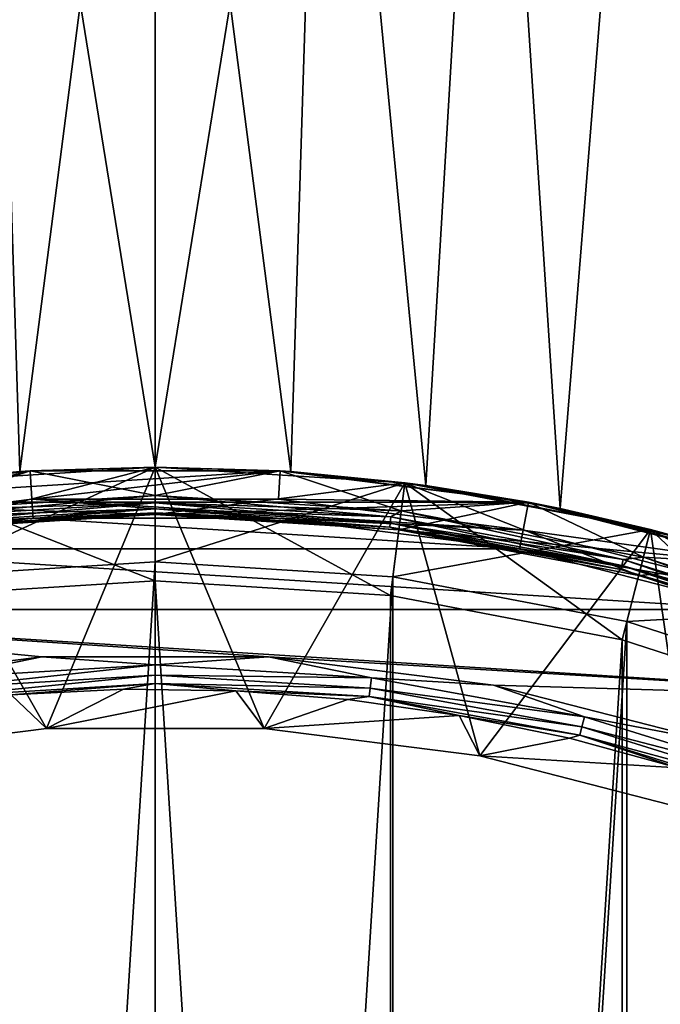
# Model space of a CAD drawing. Header units: metres. Extents: x -63.9 to 30, y -21 to 69.
# Tile 58 of 110: x -1.4 to 5.3, y 15.3 to 25.7. Entities that reach past the tile are written whole.
import ezdxf

# ---------------------------------------------------------------- set-up
doc = ezdxf.new("R2010")
doc.units = ezdxf.units.M
doc.layers.add('solid_SHOWER_ONO150MM_EU_AS_SW0001', color=7, linetype='CONTINUOUS')

msp = doc.modelspace()

# ---------------------------------------------------------------- linework, layer by layer
at = {"layer": 'solid_SHOWER_ONO150MM_EU_AS_SW0001'}
for points in [[(-1.778942, 32, -125.127235), (-2.854918, 20.805035, -125.330391), (-1.429577, 20.951284, -125.082016)], [(-1.778942, 32, 24.872765), (-1.429589, 20.951283, 24.917982), (0, 21, 25)], [(-0.000002, 32, 25), (-1.778942, 32, 24.872765), (0, 21, 25)], [(-0.000002, 32, -125), (-1.778942, 32, -125.127235), (-1.429577, 20.951284, -125.082016)], [(-1.778941, 32, 0.127234), (0.000002, 32), (-1.429596, 20.951283, 0.082019)], [(-1.778941, 32, -149.872772), (0.000002, 32, -150), (-1.429662, 20.951279, -149.917969)], [(0.000002, 32, -150), (-0.000035, 21, -150), (-1.429662, 20.951279, -149.917969)], [(0.000002, 32), (0, 21), (-1.429596, 20.951283, 0.082019)], [(-0.000002, 32, -125), (-1.429577, 20.951284, -125.082016), (0.000044, 21, -124.999992)], [(1.778942, 32, -149.872772), (1.429589, 20.951283, -149.917984), (-0.000035, 21, -150)], [(0.000002, 32, -150), (1.778942, 32, -149.872772), (-0.000035, 21, -150)], [(1.429597, 20.951283, 24.91798), (-0.000002, 32, 25), (0, 21, 25)], [(-0.000002, 32, -125), (0.000044, 21, -124.999992), (1.42967, 20.951279, -125.082024)], [(1.778941, 32, -125.127235), (-0.000002, 32, -125), (1.42967, 20.951279, -125.082024)], [(1.429597, 20.951283, 24.91798), (1.778941, 32, 24.872765), (-0.000002, 32, 25)], [(1.778942, 32, 0.127235), (1.429589, 20.951283, 0.082018), (0, 21)], [(0.000002, 32), (1.778942, 32, 0.127235), (0, 21)], [(1.778942, 32, -149.872772), (2.854931, 20.805033, -149.669601), (1.429589, 20.951283, -149.917984)], [(1.778942, 32, 0.127235), (2.854953, 20.805029, 0.330397), (1.429589, 20.951283, 0.082018)], [(1.429597, 20.951283, 24.91798), (2.854966, 20.805027, 24.6696), (1.778941, 32, 24.872765)], [(1.778941, 32, -125.127235), (1.42967, 20.951279, -125.082024), (2.855012, 20.805021, -125.330414)], [(3.521721, 32, -125.506363), (1.778941, 32, -125.127235), (2.855012, 20.805021, -125.330414)], [(2.854966, 20.805027, 24.6696), (3.521721, 32, 24.493641), (1.778941, 32, 24.872765)], [(1.778942, 32, -149.872772), (3.521719, 32, -149.493637), (2.854931, 20.805033, -149.669601)], [(1.778942, 32, 0.127235), (3.521719, 32, 0.506359), (2.854953, 20.805029, 0.330397)], [(3.521719, 32, -149.493637), (4.269374, 20.561432, -149.248291), (2.854931, 20.805033, -149.669601)], [(3.521719, 32, 0.506359), (4.269415, 20.561422, 0.751719), (2.854953, 20.805029, 0.330397)], [(2.854966, 20.805027, 24.6696), (4.269429, 20.56142, 24.248276), (3.521721, 32, 24.493641)], [(3.521721, 32, -125.506363), (2.855012, 20.805021, -125.330414), (4.26945, 20.561415, -125.75174)], [(3.521719, 32, -149.493637), (5.192786, 32, -148.870346), (4.269374, 20.561432, -149.248291)], [(3.521719, 32, 0.506359), (5.192786, 32, 1.129647), (4.269415, 20.561422, 0.751719)], [(5.192791, 32, -126.129646), (3.521721, 32, -125.506363), (4.26945, 20.561415, -125.75174)], [(4.269429, 20.56142, 24.248276), (5.192791, 32, 23.870352), (3.521721, 32, 24.493641)], [(5.192786, 32, -148.870346), (5.660556, 20.222712, -148.644867), (4.269374, 20.561432, -149.248291)], [(5.192786, 32, 1.129647), (5.660637, 20.222691, 1.355172), (4.269415, 20.561422, 0.751719)], [(4.269429, 20.56142, 24.248276), (5.660663, 20.222683, 23.644815), (5.192791, 32, 23.870352)], [(5.192791, 32, -126.129646), (4.26945, 20.561415, -125.75174), (5.660636, 20.222691, -126.355179)], [(5.192786, 32, -148.870346), (6.758078, 32, -148.015625), (5.660556, 20.222712, -148.644867)], [(5.192786, 32, 1.129647), (6.758078, 32, 1.984374), (5.660637, 20.222691, 1.355172)], [(6.758085, 32, -126.984375), (5.192791, 32, -126.129646), (5.660636, 20.222691, -126.355179)], [(5.660663, 20.222683, 23.644815), (6.758085, 32, 23.015621), (5.192791, 32, 23.870352)], [(-2.632393, 20.834354, -81.800003), (-1.429596, 20.951283, 0.082019), (0, 21)], [(0, 21, -81.800003), (-2.632393, 20.834354, -81.800003), (0, 21)], [(-2.569314, 20.338354, -81.800003), (-2.632393, 20.834354, -81.800003), (0, 21, -81.800003)], [(-2.632374, 20.834362, 35.799999), (0, 21, 35.799999), (-1.429589, 20.951283, 24.917982)], [(0, 19.799999, 37), (0, 21, 35.799999), (-2.632374, 20.834362, 35.799999)], [(-2.632092, 20.834398, -197.350006), (-1.14753, 18.239807, -197.350006), (0, 21, -197.350006)], [(-2.631998, 20.834408, -226.350006), (-2.632092, 20.834398, -197.350006), (0, 21, -197.350006)], [(-2.631998, 20.834408, -226.350006), (0, 21, -197.350006), (0, 21, -226.350006)], [(-2.631998, 20.834408, -226.350006), (0, 21, -226.350006), (-2.506658, 19.842295, -227.350006)], [(-2.569314, 20.338354, -81.800003), (0, 21, -81.800003), (0, 20.5, -81.800003)], [(-2.506658, 19.842295, -227.350006), (0, 21, -226.350006), (0, 20, -227.350006)], [(-1.429662, 20.951279, -149.917969), (-0.000035, 21, -150), (-1.318532, 20.958563, -160.5)], [(0, 21, 35.799999), (0, 21, 25), (-1.429589, 20.951283, 24.917982)], [(0.000044, 21, -124.999992), (-1.429577, 20.951284, -125.082016), (-1.318362, 20.958572, -82.599998)], [(-0.000035, 21, -150), (1.318362, 20.958572, -160.5), (-1.318532, 20.958563, -160.5)], [(0.000044, 21, -124.999992), (-1.318362, 20.958572, -82.599998), (1.318532, 20.958563, -82.599998)], [(0, 21, -197.350006), (-1.14753, 18.239807, -197.350006), (1.14753, 18.239807, -197.350006)], [(-0.000035, 21, -150), (1.429589, 20.951283, -149.917984), (1.318362, 20.958572, -160.5)], [(1.429589, 20.951283, 0.082018), (0, 21, -81.800003), (0, 21)], [(2.632374, 20.834362, 35.799999), (0, 21, 25), (0, 21, 35.799999)], [(1.429597, 20.951283, 24.91798), (0, 21, 25), (2.632374, 20.834362, 35.799999)], [(2.481966, 19.64382, 37), (2.632374, 20.834362, 35.799999), (0, 21, 35.799999)], [(0, 19.799999, 37), (2.481966, 19.64382, 37), (0, 21, 35.799999)], [(0, 20.5, -81.800003), (0, 21, -81.800003), (2.632437, 20.834349, -81.800003)], [(1.429589, 20.951283, 0.082018), (2.632437, 20.834349, -81.800003), (0, 21, -81.800003)], [(2.632082, 20.8344, -197.350006), (0, 21, -197.350006), (1.14753, 18.239807, -197.350006)], [(0, 21, -226.350006), (0, 21, -197.350006), (2.632082, 20.8344, -197.350006)], [(2.631998, 20.834408, -226.350006), (0, 21, -226.350006), (2.632082, 20.8344, -197.350006)], [(0, 20, -227.350006), (0, 21, -226.350006), (2.631998, 20.834408, -226.350006)], [(1.42967, 20.951279, -125.082024), (0.000044, 21, -124.999992), (1.318532, 20.958563, -82.599998)], [(-1.318772, 20.958551, -161.300003), (-1.318788, 20.958549, -195), (-3.93525, 20.627987, -195)], [(-3.935237, 20.627989, -161.300003), (-1.318772, 20.958551, -161.300003), (-3.93525, 20.627987, -195)], [(-3.93525, 20.627987, -195), (-1.318788, 20.958549, -195), (-3.879019, 20.333303, -195.300003)], [(-3.935237, 20.627989, -161.300003), (3.935237, 20.627989, -161.300003), (1.318772, 20.958551, -161.300003)], [(-3.935237, 20.627989, -161.300003), (1.318772, 20.958551, -161.300003), (-1.318772, 20.958551, -161.300003)], [(-1.429662, 20.951279, -149.917969), (-1.318532, 20.958563, -160.5), (-3.934853, 20.628063, -160.5)], [(-2.594133, 20.536808, -160.5), (-3.934853, 20.628063, -160.5), (-1.318532, 20.958563, -160.5)], [(-2.594133, 20.536808, -82.599998), (-1.318362, 20.958572, -82.599998), (-3.934633, 20.628103, -82.599998)], [(-2.854918, 20.805035, -125.330391), (-3.934633, 20.628103, -82.599998), (-1.318362, 20.958572, -82.599998)], [(-1.318788, 20.958549, -195), (-1.299932, 20.659143, -195.300003), (-3.879019, 20.333303, -195.300003)], [(-1.429577, 20.951284, -125.082016), (-2.854918, 20.805035, -125.330391), (-1.318362, 20.958572, -82.599998)], [(-2.594133, 20.536808, -82.599998), (0, 20.700001, -82.599998), (-1.318362, 20.958572, -82.599998)], [(-2.594133, 20.536808, -160.5), (-1.318532, 20.958563, -160.5), (0, 20.700001, -160.5)], [(1.318772, 20.958551, -161.300003), (1.318788, 20.958549, -195), (-1.318788, 20.958549, -195)], [(-1.318772, 20.958551, -161.300003), (1.318772, 20.958551, -161.300003), (-1.318788, 20.958549, -195)], [(-1.318788, 20.958549, -195), (1.318788, 20.958549, -195), (-1.299932, 20.659143, -195.300003)], [(0, 20.700001, -160.5), (-1.318532, 20.958563, -160.5), (1.318362, 20.958572, -160.5)], [(0, 20.700001, -82.599998), (1.318532, 20.958563, -82.599998), (-1.318362, 20.958572, -82.599998)], [(1.318788, 20.958549, -195), (1.299932, 20.659143, -195.300003), (-1.299932, 20.659143, -195.300003)], [(2.594378, 20.536777, -160.5), (0, 20.700001, -160.5), (1.318362, 20.958572, -160.5)], [(0, 20.700001, -82.599998), (2.594378, 20.536777, -82.599998), (1.318532, 20.958563, -82.599998)], [(1.318788, 20.958549, -195), (3.93525, 20.627987, -195), (1.299932, 20.659143, -195.300003)], [(2.854931, 20.805033, -149.669601), (3.934633, 20.628103, -160.5), (1.318362, 20.958572, -160.5)], [(2.594378, 20.536777, -160.5), (1.318362, 20.958572, -160.5), (3.934633, 20.628103, -160.5)], [(1.429589, 20.951283, -149.917984), (2.854931, 20.805033, -149.669601), (1.318362, 20.958572, -160.5)], [(2.594378, 20.536777, -82.599998), (3.934853, 20.628063, -82.599998), (1.318532, 20.958563, -82.599998)], [(1.42967, 20.951279, -125.082024), (1.318532, 20.958563, -82.599998), (3.934853, 20.628063, -82.599998)], [(1.318772, 20.958551, -161.300003), (3.935237, 20.627989, -161.300003), (1.318788, 20.958549, -195)], [(3.935237, 20.627989, -161.300003), (3.93525, 20.627987, -195), (1.318788, 20.958549, -195)], [(2.854953, 20.805029, 0.330397), (2.632437, 20.834349, -81.800003), (1.429589, 20.951283, 0.082018)], [(1.429597, 20.951283, 24.91798), (2.632374, 20.834362, 35.799999), (2.854966, 20.805027, 24.6696)], [(2.855012, 20.805021, -125.330414), (1.42967, 20.951279, -125.082024), (3.934853, 20.628063, -82.599998)], [(-2.632092, 20.834398, -197.350006), (-3.424535, 17.952156, -197.350006), (-1.14753, 18.239807, -197.350006)], [(-2.482008, 19.643816, 37), (0, 19.799999, 37), (-2.632374, 20.834362, 35.799999)], [(2.506658, 19.842295, -227.350006), (0, 20, -227.350006), (2.631998, 20.834408, -226.350006)], [(2.569314, 20.338354, -81.800003), (0, 20.5, -81.800003), (2.632437, 20.834349, -81.800003)], [(2.632082, 20.8344, -197.350006), (1.14753, 18.239807, -197.350006), (3.424535, 17.952156, -197.350006)], [(2.481966, 19.64382, 37), (4.924092, 19.177933, 37), (2.632374, 20.834362, 35.799999)], [(2.506658, 19.842295, -227.350006), (2.631998, 20.834408, -226.350006), (5.222487, 20.340246, -226.350006)], [(5.098122, 19.855959, -81.800003), (2.569314, 20.338354, -81.800003), (2.632437, 20.834349, -81.800003)], [(5.222487, 20.340246, -226.350006), (2.631998, 20.834408, -226.350006), (2.632082, 20.8344, -197.350006)], [(5.222691, 20.340193, -197.350006), (2.632082, 20.8344, -197.350006), (3.424535, 17.952156, -197.350006)], [(5.222487, 20.340246, -226.350006), (2.632082, 20.8344, -197.350006), (5.222691, 20.340193, -197.350006)], [(4.924092, 19.177933, 37), (5.222533, 20.340235, 35.799999), (2.632374, 20.834362, 35.799999)], [(2.854966, 20.805027, 24.6696), (2.632374, 20.834362, 35.799999), (5.222533, 20.340235, 35.799999)], [(5.098122, 19.855959, -81.800003), (2.632437, 20.834349, -81.800003), (5.222583, 20.340216, -81.800003)], [(4.269415, 20.561422, 0.751719), (5.222583, 20.340216, -81.800003), (2.632437, 20.834349, -81.800003)], [(4.269415, 20.561422, 0.751719), (2.632437, 20.834349, -81.800003), (2.854953, 20.805029, 0.330397)], [(2.854931, 20.805033, -149.669601), (4.269374, 20.561432, -149.248291), (3.934633, 20.628103, -160.5)], [(2.854966, 20.805027, 24.6696), (5.222533, 20.340235, 35.799999), (4.269429, 20.56142, 24.248276)], [(4.26945, 20.561415, -125.75174), (2.855012, 20.805021, -125.330414), (3.934853, 20.628063, -82.599998)], [(0, 20.623608, -82.584839), (0, 20.700001, -82.599998), (-2.594133, 20.536808, -82.599998)], [(-2.485884, 20.473095, -160.515228), (-2.594133, 20.536808, -160.5), (0, 20.700001, -160.5)], [(0, 20.623463, -160.515228), (-2.485884, 20.473095, -160.515228), (0, 20.700001, -160.5)], [(2.485901, 20.47324, -82.584839), (2.594378, 20.536777, -82.599998), (0, 20.700001, -82.599998)], [(2.485901, 20.47324, -82.584839), (0, 20.700001, -82.599998), (0, 20.623608, -82.584839)], [(2.594378, 20.536777, -160.5), (0, 20.623463, -160.515228), (0, 20.700001, -160.5)], [(-3.935237, 20.627989, -161.300003), (-2.569313, 20.338354, -161.300003), (0, 20.5, -161.300003)], [(-3.935237, 20.627989, -161.300003), (0, 20.5, -161.300003), (3.935237, 20.627989, -161.300003)], [(-1.287218, 20.459547, -195.300003), (-3.879019, 20.333303, -195.300003), (-1.299932, 20.659143, -195.300003)], [(-2.485901, 20.47324, -82.584839), (0, 20.623608, -82.584839), (-2.594133, 20.536808, -82.599998)], [(0, 20.558634, -82.541473), (0, 20.623608, -82.584839), (-2.485901, 20.47324, -82.584839)], [(-2.478056, 20.408628, -160.55864), (-2.485884, 20.473095, -160.515228), (0, 20.623463, -160.515228)], [(-2.478056, 20.408628, -160.55864), (0, 20.623463, -160.515228), (0, 20.558523, -160.55864)], [(-1.299932, 20.659143, -195.300003), (1.299932, 20.659143, -195.300003), (3.879019, 20.333303, -195.300003)], [(1.287218, 20.459547, -195.300003), (-1.299932, 20.659143, -195.300003), (3.879019, 20.333303, -195.300003)], [(1.287218, 20.459547, -195.300003), (-1.287218, 20.459547, -195.300003), (-1.299932, 20.659143, -195.300003)], [(3.935237, 20.627989, -161.300003), (0, 20.5, -161.300003), (2.569313, 20.338354, -161.300003)], [(2.47807, 20.408739, -82.541473), (0, 20.623608, -82.584839), (0, 20.558634, -82.541473)], [(2.47807, 20.408739, -82.541473), (2.485901, 20.47324, -82.584839), (0, 20.623608, -82.584839)], [(2.485884, 20.473095, -160.515228), (0, 20.558523, -160.55864), (0, 20.623463, -160.515228)], [(2.485884, 20.473095, -160.515228), (0, 20.623463, -160.515228), (2.594378, 20.536777, -160.5)], [(3.93525, 20.627987, -195), (3.879019, 20.333303, -195.300003), (1.299932, 20.659143, -195.300003)], [(3.935237, 20.627989, -161.300003), (2.569313, 20.338354, -161.300003), (6.489504, 19.972136, -161.300003)], [(2.594378, 20.536777, -160.5), (3.934633, 20.628103, -160.5), (5.147868, 20.049675, -160.5)], [(2.594378, 20.536777, -82.599998), (5.147867, 20.049675, -82.599998), (3.934853, 20.628063, -82.599998)], [(3.93525, 20.627987, -195), (6.489495, 19.972141, -195), (3.879019, 20.333303, -195.300003)], [(5.660556, 20.222712, -148.644867), (6.489182, 19.972246, -160.5), (3.934633, 20.628103, -160.5)], [(5.147868, 20.049675, -160.5), (3.934633, 20.628103, -160.5), (6.489182, 19.972246, -160.5)], [(4.269374, 20.561432, -149.248291), (5.660556, 20.222712, -148.644867), (3.934633, 20.628103, -160.5)], [(5.147867, 20.049675, -82.599998), (6.489416, 19.972168, -82.599998), (3.934853, 20.628063, -82.599998)], [(4.26945, 20.561415, -125.75174), (3.934853, 20.628063, -82.599998), (6.489416, 19.972168, -82.599998)], [(3.935237, 20.627989, -161.300003), (6.489504, 19.972136, -161.300003), (3.93525, 20.627987, -195)], [(6.489504, 19.972136, -161.300003), (6.489495, 19.972141, -195), (3.93525, 20.627987, -195)], [(0, 20.515163, -160.623611), (0, 20.5, -160.699997), (-2.569332, 20.33835, -160.699997)], [(-2.47283, 20.365585, -160.623611), (0, 20.515163, -160.623611), (-2.569332, 20.33835, -160.699997)], [(-2.569313, 20.338354, -161.300003), (-2.569332, 20.33835, -160.699997), (0, 20.5, -160.699997)], [(-2.569331, 20.338352, -82.400002), (-2.569314, 20.338354, -81.800003), (0, 20.5, -81.800003)], [(0, 20.5, -82.400002), (-2.569331, 20.338352, -82.400002), (0, 20.5, -81.800003)], [(-2.472837, 20.365644, -82.47654), (-2.569331, 20.338352, -82.400002), (0, 20.5, -82.400002)], [(-2.569313, 20.338354, -161.300003), (0, 20.5, -160.699997), (0, 20.5, -161.300003)], [(-2.47807, 20.408739, -82.541473), (0, 20.558634, -82.541473), (-2.485901, 20.47324, -82.584839)], [(-2.47807, 20.408739, -82.541473), (0, 20.515224, -82.47654), (0, 20.558634, -82.541473)], [(-2.47807, 20.408739, -82.541473), (-2.472837, 20.365644, -82.47654), (0, 20.515224, -82.47654)], [(-2.478056, 20.408628, -160.55864), (0, 20.558523, -160.55864), (-2.47283, 20.365585, -160.623611)], [(0, 20.515224, -82.47654), (-2.472837, 20.365644, -82.47654), (0, 20.5, -82.400002)], [(0, 20.558523, -160.55864), (0, 20.515163, -160.623611), (-2.47283, 20.365585, -160.623611)], [(2.472837, 20.365644, -82.47654), (0, 20.558634, -82.541473), (0, 20.515224, -82.47654)], [(2.47807, 20.408739, -82.541473), (0, 20.558634, -82.541473), (2.472837, 20.365644, -82.47654)], [(2.478056, 20.408628, -160.55864), (0, 20.515163, -160.623611), (0, 20.558523, -160.55864)], [(2.478056, 20.408628, -160.55864), (0, 20.558523, -160.55864), (2.485884, 20.473095, -160.515228)], [(2.569345, 20.33835, -82.400002), (0, 20.515224, -82.47654), (0, 20.5, -82.400002)], [(2.472837, 20.365644, -82.47654), (0, 20.515224, -82.47654), (2.569345, 20.33835, -82.400002)], [(2.47283, 20.365585, -160.623611), (0, 20.5, -160.699997), (0, 20.515163, -160.623611)], [(2.478056, 20.408628, -160.55864), (2.47283, 20.365585, -160.623611), (0, 20.515163, -160.623611)], [(0, 20.5, -82.400002), (0, 20.5, -81.800003), (2.569314, 20.338354, -81.800003)], [(2.569345, 20.33835, -82.400002), (0, 20.5, -82.400002), (2.569314, 20.338354, -81.800003)], [(2.569333, 20.33835, -160.699997), (0, 20.5, -161.300003), (0, 20.5, -160.699997)], [(2.569313, 20.338354, -161.300003), (0, 20.5, -161.300003), (2.569333, 20.33835, -160.699997)], [(2.47283, 20.365585, -160.623611), (2.569333, 20.33835, -160.699997), (0, 20.5, -160.699997)], [(2.478056, 20.408628, -160.55864), (2.485884, 20.473095, -160.515228), (4.935518, 20.024183, -160.515228)], [(4.920003, 19.961237, -82.541473), (2.485901, 20.47324, -82.584839), (2.47807, 20.408739, -82.541473)], [(4.935518, 20.024183, -160.515228), (2.485884, 20.473095, -160.515228), (2.594378, 20.536777, -160.5)], [(2.485901, 20.47324, -82.584839), (4.935553, 20.024324, -82.584839), (2.594378, 20.536777, -82.599998)], [(4.920003, 19.961237, -82.541473), (4.935553, 20.024324, -82.584839), (2.485901, 20.47324, -82.584839)], [(4.935553, 20.024324, -82.584839), (5.147867, 20.049675, -82.599998), (2.594378, 20.536777, -82.599998)], [(4.935518, 20.024183, -160.515228), (2.594378, 20.536777, -160.5), (5.147868, 20.049675, -160.5)], [(5.660637, 20.222691, 1.355172), (5.222583, 20.340216, -81.800003), (4.269415, 20.561422, 0.751719)], [(4.269429, 20.56142, 24.248276), (5.222533, 20.340235, 35.799999), (5.660663, 20.222683, 23.644815)], [(5.660636, 20.222691, -126.355179), (4.26945, 20.561415, -125.75174), (6.489416, 19.972168, -82.599998)], [(-1.287218, 20.459547, -195.300003), (-3.841329, 20.136887, -195.300003), (-3.879019, 20.333303, -195.300003)], [(-3.841501, 20.136852, -196.100006), (-3.841329, 20.136887, -195.300003), (-1.287218, 20.459547, -195.300003)], [(-1.287236, 20.459547, -196.100006), (-3.841501, 20.136852, -196.100006), (-1.287218, 20.459547, -195.300003)], [(3.841492, 20.136854, -196.100006), (-3.841501, 20.136852, -196.100006), (-1.287236, 20.459547, -196.100006)], [(1.287218, 20.459549, -196.100006), (-1.287236, 20.459547, -196.100006), (1.287218, 20.459547, -195.300003)], [(3.841492, 20.136854, -196.100006), (-1.287236, 20.459547, -196.100006), (1.287218, 20.459549, -196.100006)], [(-1.287236, 20.459547, -196.100006), (-1.287218, 20.459547, -195.300003), (1.287218, 20.459547, -195.300003)], [(1.287218, 20.459549, -196.100006), (1.287218, 20.459547, -195.300003), (3.841329, 20.136887, -195.300003)], [(3.841492, 20.136854, -196.100006), (1.287218, 20.459549, -196.100006), (3.841329, 20.136887, -195.300003)], [(3.841329, 20.136887, -195.300003), (1.287218, 20.459547, -195.300003), (3.879019, 20.333303, -195.300003)], [(4.919977, 19.96113, -160.55864), (2.47283, 20.365585, -160.623611), (2.478056, 20.408628, -160.55864)], [(2.47283, 20.365585, -160.623611), (4.9096, 19.919031, -160.623611), (2.569333, 20.33835, -160.699997)], [(4.919977, 19.96113, -160.55864), (4.9096, 19.919031, -160.623611), (2.47283, 20.365585, -160.623611)], [(2.47807, 20.408739, -82.541473), (2.472837, 20.365644, -82.47654), (4.909615, 19.919088, -82.47654)], [(4.909615, 19.919088, -82.47654), (2.472837, 20.365644, -82.47654), (2.569345, 20.33835, -82.400002)], [(4.919977, 19.96113, -160.55864), (2.478056, 20.408628, -160.55864), (4.935518, 20.024183, -160.515228)], [(4.920003, 19.961237, -82.541473), (2.47807, 20.408739, -82.541473), (4.909615, 19.919088, -82.47654)], [(4.973816, 19.371658, -227.350006), (2.506658, 19.842295, -227.350006), (5.222487, 20.340246, -226.350006)], [(2.569313, 20.338354, -161.300003), (2.569333, 20.33835, -160.699997), (5.098142, 19.855955, -160.699997)], [(5.098141, 19.855955, -161.300003), (2.569313, 20.338354, -161.300003), (5.098142, 19.855955, -160.699997)], [(6.489504, 19.972136, -161.300003), (2.569313, 20.338354, -161.300003), (5.098141, 19.855955, -161.300003)], [(2.569345, 20.33835, -82.400002), (2.569314, 20.338354, -81.800003), (5.098122, 19.855959, -81.800003)], [(4.9096, 19.919031, -160.623611), (5.098142, 19.855955, -160.699997), (2.569333, 20.33835, -160.699997)], [(2.569345, 20.33835, -82.400002), (5.098122, 19.855959, -81.800003), (5.098156, 19.855951, -82.400002)], [(4.909615, 19.919088, -82.47654), (2.569345, 20.33835, -82.400002), (5.098156, 19.855951, -82.400002)], [(5.222691, 20.340193, -197.350006), (3.424535, 17.952156, -197.350006), (5.647538, 17.38139, -197.350006)], [(3.841329, 20.136887, -195.300003), (3.879019, 20.333303, -195.300003), (6.396797, 19.686819, -195.300003)], [(6.489495, 19.972141, -195), (6.396797, 19.686819, -195.300003), (3.879019, 20.333303, -195.300003)], [(4.924092, 19.177933, 37), (7.288521, 18.409706, 37), (5.222533, 20.340235, 35.799999)], [(4.973816, 19.371658, -227.350006), (5.222487, 20.340246, -226.350006), (7.730616, 19.525307, -226.350006)], [(7.546539, 19.060423, -81.800003), (5.098122, 19.855959, -81.800003), (5.222583, 20.340216, -81.800003)], [(7.730616, 19.525307, -226.350006), (5.222487, 20.340246, -226.350006), (5.222691, 20.340193, -197.350006)], [(7.288521, 18.409706, 37), (7.730299, 19.525433, 35.799999), (5.222533, 20.340235, 35.799999)], [(5.660663, 20.222683, 23.644815), (5.222533, 20.340235, 35.799999), (7.730299, 19.525433, 35.799999)], [(7.546539, 19.060423, -81.800003), (5.222583, 20.340216, -81.800003), (7.730338, 19.525412, -81.800003)], [(7.007639, 19.796288, 2.14901), (7.730338, 19.525412, -81.800003), (5.222583, 20.340216, -81.800003)], [(7.007639, 19.796288, 2.14901), (5.222583, 20.340216, -81.800003), (5.660637, 20.222691, 1.355172)], [(7.730781, 19.525242, -197.350006), (5.222691, 20.340193, -197.350006), (5.647538, 17.38139, -197.350006)], [(7.730616, 19.525307, -226.350006), (5.222691, 20.340193, -197.350006), (7.730781, 19.525242, -197.350006)], [(6.335012, 19.496607, -196.100006), (-6.335011, 19.496607, -196.100006), (-3.841501, 20.136852, -196.100006)], [(6.335012, 19.496607, -196.100006), (-3.841501, 20.136852, -196.100006), (3.841492, 20.136854, -196.100006)], [(6.334831, 19.496664, -195.300003), (3.841329, 20.136887, -195.300003), (6.396797, 19.686819, -195.300003)], [(3.841492, 20.136854, -196.100006), (3.841329, 20.136887, -195.300003), (6.334831, 19.496664, -195.300003)], [(6.335012, 19.496607, -196.100006), (3.841492, 20.136854, -196.100006), (6.334831, 19.496664, -195.300003)], [(7.313181, 19.283274, -160.515228), (4.935518, 20.024183, -160.515228), (5.147868, 20.049675, -160.5)], [(4.935553, 20.024324, -82.584839), (7.313232, 19.283409, -82.584839), (5.147867, 20.049675, -82.599998)], [(5.147867, 20.049675, -82.599998), (7.620181, 19.24637, -82.599998), (6.489416, 19.972168, -82.599998)], [(7.313232, 19.283409, -82.584839), (7.620181, 19.24637, -82.599998), (5.147867, 20.049675, -82.599998)], [(5.147868, 20.049675, -160.5), (6.489182, 19.972246, -160.5), (7.620182, 19.24637, -160.5)], [(7.313181, 19.283274, -160.515228), (5.147868, 20.049675, -160.5), (7.620182, 19.24637, -160.5)], [(-2.506658, -19.842295, -227.350006), (0, 20, -227.350006), (0, -20, -227.350006)], [(-2.506658, -19.842295, -227.350006), (-2.506658, 19.842295, -227.350006), (0, 20, -227.350006)], [(0, -20, -227.350006), (0, 20, -227.350006), (2.506658, 19.842295, -227.350006)], [(7.290153, 19.222553, -160.55864), (4.9096, 19.919031, -160.623611), (4.919977, 19.96113, -160.55864)], [(4.920003, 19.961237, -82.541473), (4.909615, 19.919088, -82.47654), (7.274799, 19.182068, -82.47654)], [(4.919977, 19.96113, -160.55864), (4.935518, 20.024183, -160.515228), (7.313181, 19.283274, -160.515228)], [(7.290153, 19.222553, -160.55864), (4.919977, 19.96113, -160.55864), (7.313181, 19.283274, -160.515228)], [(7.290192, 19.222656, -82.541473), (4.935553, 20.024324, -82.584839), (4.920003, 19.961237, -82.541473)], [(7.290192, 19.222656, -82.541473), (4.920003, 19.961237, -82.541473), (7.274799, 19.182068, -82.47654)], [(7.290192, 19.222656, -82.541473), (7.313232, 19.283409, -82.584839), (4.935553, 20.024324, -82.584839)], [(6.489504, 19.972136, -161.300003), (5.098141, 19.855955, -161.300003), (7.546569, 19.060411, -161.300003)], [(0, -20, -227.350006), (2.506658, 19.842295, -227.350006), (2.506658, -19.842295, -227.350006)], [(2.506658, -19.842295, -227.350006), (2.506658, 19.842295, -227.350006), (4.973816, 19.371658, -227.350006)], [(4.9096, 19.919031, -160.623611), (7.274777, 19.182011, -160.623611), (5.098142, 19.855955, -160.699997)], [(7.290153, 19.222553, -160.55864), (7.274777, 19.182011, -160.623611), (4.9096, 19.919031, -160.623611)], [(7.274799, 19.182068, -82.47654), (4.909615, 19.919088, -82.47654), (5.098156, 19.855951, -82.400002)], [(5.098156, 19.855951, -82.400002), (5.098122, 19.855959, -81.800003), (7.546539, 19.060423, -81.800003)], [(5.098141, 19.855955, -161.300003), (5.098142, 19.855955, -160.699997), (7.546559, 19.060415, -160.699997)], [(7.546569, 19.060411, -161.300003), (5.098141, 19.855955, -161.300003), (7.546559, 19.060415, -160.699997)], [(7.274777, 19.182011, -160.623611), (7.546559, 19.060415, -160.699997), (5.098142, 19.855955, -160.699997)], [(5.098156, 19.855951, -82.400002), (7.546539, 19.060423, -81.800003), (7.546566, 19.060413, -82.400002)], [(7.274799, 19.182068, -82.47654), (5.098156, 19.855951, -82.400002), (7.546566, 19.060413, -82.400002)], [(-2.482008, 19.643816, 37), (0, -19.799999, 37), (0, 19.799999, 37)], [(0, 19.799999, 37), (0, -19.799999, 37), (2.482008, -19.643816, 37)], [(0, 19.799999, 37), (2.482008, -19.643816, 37), (2.481966, 19.64382, 37)], [(-2.481966, -19.64382, 37), (0, -19.799999, 37), (-2.482008, 19.643816, 37)], [(2.481966, 19.64382, 37), (2.482008, -19.643816, 37), (4.924092, 19.177933, 37)], [(8.728641, 18.548874, -196.100006), (-6.335011, 19.496607, -196.100006), (6.335012, 19.496607, -196.100006)], [(1.195294, 18.997253, -196.100006), (-6.335011, 19.496607, -196.100006), (8.728641, 18.548874, -196.100006)], [(-1.195097, 18.997265, -196.100006), (-3.566674, 18.697678, -196.100006), (-6.335011, 19.496607, -196.100006)], [(1.195294, 18.997253, -196.100006), (-1.195097, 18.997265, -196.100006), (-6.335011, 19.496607, -196.100006)], [(7.362479, 18.595533, -227.350006), (4.973816, 19.371658, -227.350006), (7.730616, 19.525307, -226.350006)], [(2.506658, -19.842295, -227.350006), (4.973816, 19.371658, -227.350006), (4.973816, -19.371658, -227.350006)], [(4.973816, -19.371658, -227.350006), (4.973816, 19.371658, -227.350006), (7.362479, 18.595533, -227.350006)], [(4.924092, 19.177933, 37), (2.482008, -19.643816, 37), (4.924134, -19.177921, 37)], [(4.924092, 19.177933, 37), (4.924134, -19.177921, 37), (7.288521, 18.409706, 37)], [(-2.279832, 18.776102, -196.118683), (-3.566674, 18.697678, -196.100006), (-1.195097, 18.997265, -196.100006)], [(0, 18.914007, -196.118683), (-2.279832, 18.776102, -196.118683), (-1.195097, 18.997265, -196.100006)], [(-2.266593, 18.667074, -196.173187), (-2.279832, 18.776102, -196.118683), (0, 18.914007, -196.118683)], [(0, 18.804176, -196.173187), (-2.266593, 18.667074, -196.173187), (0, 18.914007, -196.118683)], [(0, 18.914007, -196.118683), (-1.195097, 18.997265, -196.100006), (1.195294, 18.997253, -196.100006)], [(2.279832, 18.776102, -196.118683), (0, 18.914007, -196.118683), (1.195294, 18.997253, -196.100006)], [(0, 18.804176, -196.173187), (0, 18.914007, -196.118683), (2.279832, 18.776102, -196.118683)], [(3.566868, 18.697641, -196.100006), (1.195294, 18.997253, -196.100006), (8.728641, 18.548874, -196.100006)], [(2.279832, 18.776102, -196.118683), (1.195294, 18.997253, -196.100006), (3.566868, 18.697641, -196.100006)], [(0, 18.804176, -196.173187), (-2.255967, 18.579557, -196.258408), (-2.266593, 18.667074, -196.173187)], [(0, 18.804176, -196.173187), (0, 18.716019, -196.258408), (-2.255967, 18.579557, -196.258408)], [(2.266593, 18.667074, -196.173187), (0, 18.716019, -196.258408), (0, 18.804176, -196.173187)], [(2.266593, 18.667074, -196.173187), (0, 18.804176, -196.173187), (2.279832, 18.776102, -196.118683)], [(-2.255967, 18.579557, -196.258408), (0, 18.716019, -196.258408), (-1.519073, 18.595915, -196.366211)], [(0, 18.716019, -196.258408), (-0.335023, 18.65485, -196.366211), (-1.519073, 18.595915, -196.366211)], [(0, 18.716019, -196.258408), (0.85038, 18.638468, -196.366211), (-0.335023, 18.65485, -196.366211)], [(0, 18.716019, -196.258408), (2.255967, 18.579557, -196.258408), (0.85038, 18.638468, -196.366211)], [(2.266593, 18.667074, -196.173187), (2.255967, 18.579557, -196.258408), (0, 18.716019, -196.258408)], [(2.266593, 18.667074, -196.173187), (2.279832, 18.776102, -196.118683), (4.526418, 18.364401, -196.118683)], [(4.526418, 18.364401, -196.118683), (2.279832, 18.776102, -196.118683), (3.566868, 18.697641, -196.100006)], [(5.882206, 18.103148, -196.100006), (3.566868, 18.697641, -196.100006), (8.728641, 18.548874, -196.100006)], [(4.526418, 18.364401, -196.118683), (3.566868, 18.697641, -196.100006), (5.882206, 18.103148, -196.100006)], [(-1.14753, 18.239807, -197.350006), (-3.424535, 17.952156, -197.350006), (-1.519073, 18.595915, -196.366211)], [(-1.14753, 18.239807, -197.350006), (-1.519073, 18.595915, -196.366211), (-0.335023, 18.65485, -196.366211)], [(-1.14753, 18.239807, -197.350006), (-0.335023, 18.65485, -196.366211), (0.85038, 18.638468, -196.366211)], [(1.14753, 18.239807, -197.350006), (-1.14753, 18.239807, -197.350006), (0.85038, 18.638468, -196.366211)], [(2.255967, 18.579557, -196.258408), (2.03235, 18.546837, -196.366211), (0.85038, 18.638468, -196.366211)], [(1.14753, 18.239807, -197.350006), (0.85038, 18.638468, -196.366211), (2.03235, 18.546837, -196.366211)], [(4.500134, 18.257763, -196.173187), (2.255967, 18.579557, -196.258408), (2.266593, 18.667074, -196.173187)], [(4.500134, 18.257763, -196.173187), (2.266593, 18.667074, -196.173187), (4.526418, 18.364401, -196.118683)], [(4.973816, -19.371658, -227.350006), (7.362479, 18.595533, -227.350006), (7.362479, -18.595533, -227.350006)], [(1.14753, 18.239807, -197.350006), (2.03235, 18.546837, -196.366211), (3.206114, 18.380329, -196.366211)], [(2.255967, 18.579557, -196.258408), (3.206114, 18.380329, -196.366211), (2.03235, 18.546837, -196.366211)], [(2.255967, 18.579557, -196.258408), (4.479036, 18.172165, -196.258408), (3.206114, 18.380329, -196.366211)], [(4.500134, 18.257763, -196.173187), (4.479036, 18.172165, -196.258408), (2.255967, 18.579557, -196.258408)], [(7.288521, 18.409706, 37), (4.924134, -19.177921, 37), (7.288579, -18.409683, 37)], [(3.424535, 17.952156, -197.350006), (1.14753, 18.239807, -197.350006), (3.206114, 18.380329, -196.366211)], [(4.479036, 18.172165, -196.258408), (4.366934, 18.139612, -196.366211), (3.206114, 18.380329, -196.366211)], [(3.424535, 17.952156, -197.350006), (3.206114, 18.380329, -196.366211), (4.366934, 18.139612, -196.366211)], [(4.500134, 18.257763, -196.173187), (4.526418, 18.364401, -196.118683), (6.706999, 17.684904, -196.118683)], [(6.706999, 17.684904, -196.118683), (4.526418, 18.364401, -196.118683), (5.882206, 18.103148, -196.100006)], [(6.668053, 17.582211, -196.173187), (4.479036, 18.172165, -196.258408), (4.500134, 18.257763, -196.173187)], [(6.668053, 17.582211, -196.173187), (4.500134, 18.257763, -196.173187), (6.706999, 17.684904, -196.118683)], [(3.424535, 17.952156, -197.350006), (4.366934, 18.139612, -196.366211), (5.510124, 17.825661, -196.366211)], [(4.479036, 18.172165, -196.258408), (5.510124, 17.825661, -196.366211), (4.366934, 18.139612, -196.366211)], [(4.479036, 18.172165, -196.258408), (6.636792, 17.499783, -196.258408), (5.510124, 17.825661, -196.366211)], [(6.668053, 17.582211, -196.173187), (6.636792, 17.499783, -196.258408), (4.479036, 18.172165, -196.258408)], [(5.647538, 17.38139, -197.350006), (3.424535, 17.952156, -197.350006), (5.510124, 17.825661, -196.366211)]]:
    msp.add_3dface(points, dxfattribs=at)

doc.saveas('drawing.dxf')
